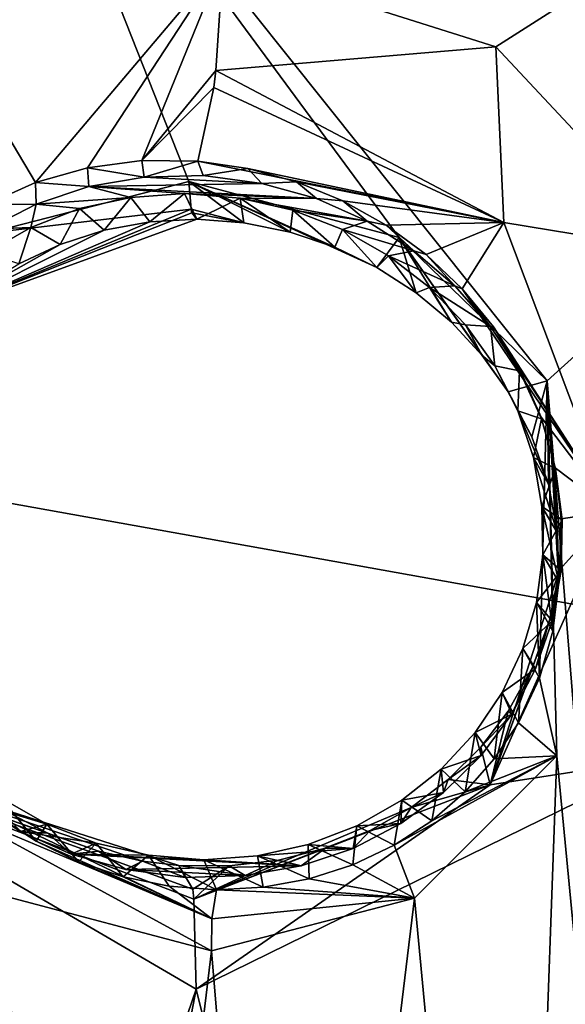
# Model space of a CAD drawing. Header units: millimetres. Extents: x -147 to 294, y -82 to 275.
# Tile 222 of 256: x 187.38 to 190.62, y 204.14 to 210. Entities that reach past the tile are written whole.
import ezdxf

# ---------------------------------------------------------------- set-up
doc = ezdxf.new("R2010")
doc.units = ezdxf.units.MM
doc.header["$LTSCALE"] = 67.506716
for name, color, linetype in [('1603', 7, 'CONTINUOUS'), ('2227', 7, 'CONTINUOUS'), ('2391', 7, 'CONTINUOUS'), ('2392', 7, 'CONTINUOUS'), ('2393', 7, 'CONTINUOUS'), ('2394', 7, 'CONTINUOUS'), ('2395', 7, 'CONTINUOUS'), ('2396', 7, 'CONTINUOUS'), ('2397', 7, 'CONTINUOUS'), ('2398', 7, 'CONTINUOUS'), ('2399', 7, 'CONTINUOUS'), ('756', 7, 'CONTINUOUS'), ('841', 7, 'CONTINUOUS')]:
    doc.layers.add(name, color=color, linetype=linetype)

msp = doc.modelspace()

# ---------------------------------------------------------------- linework, layer by layer
at = {"layer": '1603', "linetype": 'CONTINUOUS'}
for points in [[(183.318, 212.72, -13.7473), (188.6016, 212.4236, -13.0319), (185.6756, 208.8086, -14.295), (183.318, 212.72, -13.7473)], [(185.6756, 208.8086, -14.295), (188.6016, 212.4236, -13.0319), (186.9014, 209.9871, -13.8361), (185.6756, 208.8086, -14.295)], [(188.6016, 212.4236, -13.0319), (188.587, 210.348, -13.5165), (186.9014, 209.9871, -13.8361), (188.6016, 212.4236, -13.0319)], [(188.587, 210.348, -13.5165), (193.857, 212.1589, -12.4482), (190.2079, 209.8344, -13.4252), (188.587, 210.348, -13.5165)], [(190.2079, 209.8344, -13.4252), (193.857, 212.1589, -12.4482), (191.3523, 208.6099, -13.5755), (190.2079, 209.8344, -13.4252)], [(188.4264, 204.2329, -15.0292), (186.3905, 198.29, -16.8642), (185.7667, 205.7855, -15.0167), (188.4264, 204.2329, -15.0292)], [(191.2356, 205.6115, -14.3239), (189.442, 200.1054, -15.9637), (188.4264, 204.2329, -15.0292), (191.2356, 205.6115, -14.3239)], [(190.9907, 199.642, -15.8933), (189.442, 200.1054, -15.9637), (191.2356, 205.6115, -14.3239), (190.9907, 199.642, -15.8933)], [(187.5427, 199.6267, -16.3442), (186.3905, 198.29, -16.8642), (188.4264, 204.2329, -15.0292), (187.5427, 199.6267, -16.3442)], [(189.442, 200.1054, -15.9637), (187.5427, 199.6267, -16.3442), (188.4264, 204.2329, -15.0292), (189.442, 200.1054, -15.9637)]]:
    msp.add_3dface(points, dxfattribs=at)
at = {"layer": '2227', "linetype": 'CONTINUOUS'}
for points in [[(188.384, 209.0329, -11.4712), (187.2214, 211.971, -10.9452), (187.1882, 208.7259, -11.7084), (188.384, 209.0329, -11.4712)], [(194.6525, 211.5931, -10.1204), (187.2214, 211.971, -10.9452), (190.5129, 207.8482, -11.4796), (194.6525, 211.5931, -10.1204)], [(190.5129, 207.8482, -11.4796), (187.2214, 211.971, -10.9452), (189.6331, 208.7005, -11.3861), (190.5129, 207.8482, -11.4796)], [(189.6331, 208.7005, -11.3861), (187.2214, 211.971, -10.9452), (188.384, 209.0329, -11.4712), (189.6331, 208.7005, -11.3861)], [(191.3366, 197.6423, -13.9923), (194.6525, 211.5931, -10.1204), (190.5129, 207.8482, -11.4796), (191.3366, 197.6423, -13.9923)], [(190.5704, 205.6207, -12.0166), (191.3366, 197.6423, -13.9923), (190.5129, 207.8482, -11.4796), (190.5704, 205.6207, -12.0166)], [(189.724, 204.775, -12.3328), (190.3149, 198.5234, -13.8778), (190.5704, 205.6207, -12.0166), (189.724, 204.775, -12.3328)], [(190.3149, 198.5234, -13.8778), (191.3366, 197.6423, -13.9923), (190.5704, 205.6207, -12.0166), (190.3149, 198.5234, -13.8778)], [(186.9895, 197.1329, -14.6883), (187.7738, 198.2753, -14.2725), (187.2769, 204.7905, -12.6546), (186.9895, 197.1329, -14.6883)], [(187.7738, 198.2753, -14.2725), (188.5179, 204.4616, -12.568), (187.2769, 204.7905, -12.6546), (187.7738, 198.2753, -14.2725)], [(188.5179, 204.4616, -12.568), (188.9938, 198.7492, -13.9841), (189.724, 204.775, -12.3328), (188.5179, 204.4616, -12.568)], [(188.9938, 198.7492, -13.9841), (190.3149, 198.5234, -13.8778), (189.724, 204.775, -12.3328), (188.9938, 198.7492, -13.9841)], [(187.7738, 198.2753, -14.2725), (188.9938, 198.7492, -13.9841), (188.5179, 204.4616, -12.568), (187.7738, 198.2753, -14.2725)]]:
    msp.add_3dface(points, dxfattribs=at)
at = {"layer": '2391', "linetype": 'CONTINUOUS'}
for points in [[(189.6331, 208.7005, -11.3861), (188.384, 209.0329, -11.4712), (189.5012, 208.5226, -11.717), (189.6331, 208.7005, -11.3861)], [(189.5012, 208.5226, -11.717), (188.384, 209.0329, -11.4712), (189.2502, 208.6436, -11.7289), (189.5012, 208.5226, -11.717)], [(189.2502, 208.6436, -11.7289), (188.384, 209.0329, -11.4712), (188.9852, 208.7328, -11.7511), (189.2502, 208.6436, -11.7289)], [(188.9852, 208.7328, -11.7511), (188.384, 209.0329, -11.4712), (188.7106, 208.7882, -11.7834), (188.9852, 208.7328, -11.7511)], [(188.7106, 208.7882, -11.7834), (188.384, 209.0329, -11.4712), (188.3972, 208.8686, -11.5734), (188.7106, 208.7882, -11.7834)], [(188.4012, 208.8464, -11.6043), (188.7106, 208.7882, -11.7834), (188.3972, 208.8686, -11.5734), (188.4012, 208.8464, -11.6043)], [(188.4307, 208.8088, -11.8256), (188.7106, 208.7882, -11.7834), (188.4012, 208.8464, -11.6043), (188.4307, 208.8088, -11.8256)], [(189.7338, 208.3728, -11.7154), (189.6331, 208.7005, -11.3861), (189.5012, 208.5226, -11.717), (189.7338, 208.3728, -11.7154)], [(190.5129, 207.8482, -11.4796), (189.6331, 208.7005, -11.3861), (190.2815, 207.7832, -11.7704), (190.5129, 207.8482, -11.4796)], [(190.2815, 207.7832, -11.7704), (189.6331, 208.7005, -11.3861), (190.1261, 208.0003, -11.7424), (190.2815, 207.7832, -11.7704)], [(190.1261, 208.0003, -11.7424), (189.6331, 208.7005, -11.3861), (189.943, 208.1978, -11.724), (190.1261, 208.0003, -11.7424)], [(189.943, 208.1978, -11.724), (189.6331, 208.7005, -11.3861), (189.7338, 208.3728, -11.7154), (189.943, 208.1978, -11.724)], [(190.422, 207.5158, -11.8132), (190.5129, 207.8482, -11.4796), (190.2815, 207.7832, -11.7704), (190.422, 207.5158, -11.8132)], [(190.52, 207.2343, -11.8664), (190.5129, 207.8482, -11.4796), (190.422, 207.5158, -11.8132), (190.52, 207.2343, -11.8664)], [(190.5704, 205.6207, -12.0166), (190.5129, 207.8482, -11.4796), (190.4657, 206.0821, -12.158), (190.5704, 205.6207, -12.0166)], [(190.4657, 206.0821, -12.158), (190.5129, 207.8482, -11.4796), (190.5464, 206.3618, -12.0763), (190.4657, 206.0821, -12.158)], [(190.5464, 206.3618, -12.0763), (190.5129, 207.8482, -11.4796), (190.5825, 206.6513, -11.9994), (190.5464, 206.3618, -12.0763)], [(190.5825, 206.6513, -11.9994), (190.5129, 207.8482, -11.4796), (190.5737, 206.9444, -11.9289), (190.5825, 206.6513, -11.9994)], [(190.5737, 206.9444, -11.9289), (190.5129, 207.8482, -11.4796), (190.52, 207.2343, -11.8664), (190.5737, 206.9444, -11.9289)], [(190.3411, 205.8171, -12.2432), (190.5704, 205.6207, -12.0166), (190.4657, 206.0821, -12.158), (190.3411, 205.8171, -12.2432)], [(190.1977, 205.6017, -12.3192), (190.5704, 205.6207, -12.0166), (190.3411, 205.8171, -12.2432), (190.1977, 205.6017, -12.3192)], [(189.724, 204.775, -12.3328), (190.5704, 205.6207, -12.0166), (189.6029, 205.0888, -12.5419), (189.724, 204.775, -12.3328)], [(189.6029, 205.0888, -12.5419), (190.5704, 205.6207, -12.0166), (189.8267, 205.2345, -12.4696), (189.6029, 205.0888, -12.5419)], [(189.8267, 205.2345, -12.4696), (190.5704, 205.6207, -12.0166), (190.0255, 205.4065, -12.395), (189.8267, 205.2345, -12.4696)], [(190.0255, 205.4065, -12.395), (190.5704, 205.6207, -12.0166), (190.1977, 205.6017, -12.3192), (190.0255, 205.4065, -12.395)], [(189.3581, 204.9726, -12.6106), (189.724, 204.775, -12.3328), (189.6029, 205.0888, -12.5419), (189.3581, 204.9726, -12.6106)], [(189.0977, 204.8888, -12.674), (189.724, 204.775, -12.3328), (189.3581, 204.9726, -12.6106), (189.0977, 204.8888, -12.674)], [(188.8259, 204.8389, -12.7312), (189.724, 204.775, -12.3328), (189.0977, 204.8888, -12.674), (188.8259, 204.8389, -12.7312)], [(188.5204, 204.6521, -12.5832), (189.724, 204.775, -12.3328), (188.5471, 204.8241, -12.7813), (188.5204, 204.6521, -12.5832)], [(188.5471, 204.8241, -12.7813), (189.724, 204.775, -12.3328), (188.8259, 204.8389, -12.7312), (188.5471, 204.8241, -12.7813)], [(188.5179, 204.4616, -12.568), (189.724, 204.775, -12.3328), (188.5204, 204.6521, -12.5832), (188.5179, 204.4616, -12.568)]]:
    msp.add_3dface(points, dxfattribs=at)
at = {"layer": '2392', "linetype": 'CONTINUOUS'}
for points in [[(188.384, 209.0329, -11.4712), (187.1882, 208.7259, -11.7084), (188.3972, 208.8686, -11.5734), (188.384, 209.0329, -11.4712)], [(188.3972, 208.8686, -11.5734), (187.1882, 208.7259, -11.7084), (186.891, 208.2487, -11.9645), (188.3972, 208.8686, -11.5734)], [(188.4012, 208.8464, -11.6043), (188.3972, 208.8686, -11.5734), (186.891, 208.2487, -11.9645), (188.4012, 208.8464, -11.6043)], [(188.4307, 208.8088, -11.8256), (188.4012, 208.8464, -11.6043), (186.891, 208.2487, -11.9645), (188.4307, 208.8088, -11.8256)], [(188.4307, 208.8088, -11.8256), (186.891, 208.2487, -11.9645), (188.1516, 208.7939, -11.8766), (188.4307, 208.8088, -11.8256)], [(188.1516, 208.7939, -11.8766), (186.891, 208.2487, -11.9645), (187.8796, 208.7439, -11.935), (188.1516, 208.7939, -11.8766)], [(187.8796, 208.7439, -11.935), (186.891, 208.2487, -11.9645), (187.619, 208.6599, -12), (187.8796, 208.7439, -11.935)], [(187.619, 208.6599, -12), (186.891, 208.2487, -11.9645), (187.3741, 208.5434, -12.0704), (187.619, 208.6599, -12)], [(187.2769, 204.7905, -12.6546), (188.5179, 204.4616, -12.568), (186.9762, 205.3009, -12.6697), (187.2769, 204.7905, -12.6546)], [(188.5179, 204.4616, -12.568), (188.5204, 204.6521, -12.5832), (186.9762, 205.3009, -12.6697), (188.5179, 204.4616, -12.568)], [(186.9762, 205.3009, -12.6697), (188.5204, 204.6521, -12.5832), (187.2437, 205.2626, -12.8942), (186.9762, 205.3009, -12.6697)], [(187.2437, 205.2626, -12.8942), (188.5204, 204.6521, -12.5832), (187.4764, 205.1122, -12.8913), (187.2437, 205.2626, -12.8942)], [(187.4764, 205.1122, -12.8913), (188.5204, 204.6521, -12.5832), (187.7274, 204.9906, -12.8784), (187.4764, 205.1122, -12.8913)], [(187.7274, 204.9906, -12.8784), (188.5204, 204.6521, -12.5832), (187.9925, 204.9008, -12.8557), (187.7274, 204.9906, -12.8784)], [(187.9925, 204.9008, -12.8557), (188.5204, 204.6521, -12.5832), (188.2672, 204.845, -12.8232), (187.9925, 204.9008, -12.8557)], [(188.5204, 204.6521, -12.5832), (188.5471, 204.8241, -12.7813), (188.2672, 204.845, -12.8232), (188.5204, 204.6521, -12.5832)]]:
    msp.add_3dface(points, dxfattribs=at)
at = {"layer": '2393', "linetype": 'CONTINUOUS'}
for points in [[(188.0379, 208.9394, -12.5771), (187.8796, 208.7439, -11.935), (187.7349, 208.8729, -12.6346), (188.0379, 208.9394, -12.5771)], [(188.1516, 208.7939, -11.8766), (187.8796, 208.7439, -11.935), (188.0379, 208.9394, -12.5771), (188.1516, 208.7939, -11.8766)], [(188.3574, 208.9628, -12.5281), (188.1516, 208.7939, -11.8766), (188.0379, 208.9394, -12.5771), (188.3574, 208.9628, -12.5281)], [(188.4307, 208.8088, -11.8256), (188.1516, 208.7939, -11.8766), (188.3574, 208.9628, -12.5281), (188.4307, 208.8088, -11.8256)], [(187.7349, 208.8729, -12.6346), (187.619, 208.6599, -12), (187.4452, 208.7608, -12.7016), (187.7349, 208.8729, -12.6346)], [(187.8796, 208.7439, -11.935), (187.619, 208.6599, -12), (187.7349, 208.8729, -12.6346), (187.8796, 208.7439, -11.935)], [(187.4452, 208.7608, -12.7016), (187.3741, 208.5434, -12.0704), (187.1765, 208.6078, -12.7758), (187.4452, 208.7608, -12.7016)], [(187.619, 208.6599, -12), (187.3741, 208.5434, -12.0704), (187.4452, 208.7608, -12.7016), (187.619, 208.6599, -12)], [(187.2437, 205.2626, -12.8942), (187.4764, 205.1122, -12.8913), (187.2658, 205.3696, -13.5519), (187.2437, 205.2626, -12.8942)], [(187.2658, 205.3696, -13.5519), (187.4764, 205.1122, -12.8913), (187.5391, 205.2148, -13.5524), (187.2658, 205.3696, -13.5519)], [(187.4764, 205.1122, -12.8913), (187.7274, 204.9906, -12.8784), (187.5391, 205.2148, -13.5524), (187.4764, 205.1122, -12.8913)], [(187.5391, 205.2148, -13.5524), (187.7274, 204.9906, -12.8784), (187.8337, 205.1003, -13.5403), (187.5391, 205.2148, -13.5524)], [(187.7274, 204.9906, -12.8784), (187.9925, 204.9008, -12.8557), (187.8337, 205.1003, -13.5403), (187.7274, 204.9906, -12.8784)], [(187.8337, 205.1003, -13.5403), (187.9925, 204.9008, -12.8557), (188.1442, 205.0304, -13.5154), (187.8337, 205.1003, -13.5403)], [(187.9925, 204.9008, -12.8557), (188.2672, 204.845, -12.8232), (188.1442, 205.0304, -13.5154), (187.9925, 204.9008, -12.8557)], [(188.2672, 204.845, -12.8232), (188.5471, 204.8241, -12.7813), (188.1442, 205.0304, -13.5154), (188.2672, 204.845, -12.8232)], [(188.1442, 205.0304, -13.5154), (188.5471, 204.8241, -12.7813), (188.473, 205.0027, -13.4781), (188.1442, 205.0304, -13.5154)]]:
    msp.add_3dface(points, dxfattribs=at)
at = {"layer": '2394', "linetype": 'CONTINUOUS'}
for points in [[(188.4307, 208.8088, -11.8256), (188.3574, 208.9628, -12.5281), (188.6892, 208.9348, -12.4902), (188.4307, 208.8088, -11.8256)], [(188.7106, 208.7882, -11.7834), (188.4307, 208.8088, -11.8256), (188.6892, 208.9348, -12.4902), (188.7106, 208.7882, -11.7834)], [(188.9852, 208.7328, -11.7511), (188.7106, 208.7882, -11.7834), (188.6892, 208.9348, -12.4902), (188.9852, 208.7328, -11.7511)], [(189.0016, 208.8638, -12.4657), (188.9852, 208.7328, -11.7511), (188.6892, 208.9348, -12.4902), (189.0016, 208.8638, -12.4657)], [(189.2502, 208.6436, -11.7289), (188.9852, 208.7328, -11.7511), (189.0016, 208.8638, -12.4657), (189.2502, 208.6436, -11.7289)], [(189.2968, 208.7482, -12.4545), (189.2502, 208.6436, -11.7289), (189.0016, 208.8638, -12.4657), (189.2968, 208.7482, -12.4545)], [(189.5012, 208.5226, -11.717), (189.2502, 208.6436, -11.7289), (189.2968, 208.7482, -12.4545), (189.5012, 208.5226, -11.717)], [(189.5699, 208.5927, -12.4562), (189.5012, 208.5226, -11.717), (189.2968, 208.7482, -12.4545), (189.5699, 208.5927, -12.4562)], [(189.7338, 208.3728, -11.7154), (189.5012, 208.5226, -11.717), (189.5699, 208.5927, -12.4562), (189.7338, 208.3728, -11.7154)], [(189.8134, 208.4035, -12.4703), (189.7338, 208.3728, -11.7154), (189.5699, 208.5927, -12.4562), (189.8134, 208.4035, -12.4703)], [(189.943, 208.1978, -11.724), (189.7338, 208.3728, -11.7154), (189.8134, 208.4035, -12.4703), (189.943, 208.1978, -11.724)], [(190.0267, 208.1822, -12.4963), (189.943, 208.1978, -11.724), (189.8134, 208.4035, -12.4703), (190.0267, 208.1822, -12.4963)], [(190.1261, 208.0003, -11.7424), (189.943, 208.1978, -11.724), (190.0267, 208.1822, -12.4963), (190.1261, 208.0003, -11.7424)], [(190.2012, 207.9378, -12.5332), (190.1261, 208.0003, -11.7424), (190.0267, 208.1822, -12.4963), (190.2012, 207.9378, -12.5332)], [(190.2815, 207.7832, -11.7704), (190.1261, 208.0003, -11.7424), (190.2012, 207.9378, -12.5332), (190.2815, 207.7832, -11.7704)], [(190.422, 207.5158, -11.8132), (190.2815, 207.7832, -11.7704), (190.2012, 207.9378, -12.5332), (190.422, 207.5158, -11.8132)], [(190.3378, 207.6705, -12.5806), (190.422, 207.5158, -11.8132), (190.2012, 207.9378, -12.5332), (190.3378, 207.6705, -12.5806)], [(190.52, 207.2343, -11.8664), (190.422, 207.5158, -11.8132), (190.3378, 207.6705, -12.5806), (190.52, 207.2343, -11.8664)], [(190.4308, 207.3923, -12.6365), (190.52, 207.2343, -11.8664), (190.3378, 207.6705, -12.5806), (190.4308, 207.3923, -12.6365)], [(190.5737, 206.9444, -11.9289), (190.52, 207.2343, -11.8664), (190.4308, 207.3923, -12.6365), (190.5737, 206.9444, -11.9289)], [(190.4811, 207.1022, -12.7008), (190.5737, 206.9444, -11.9289), (190.4308, 207.3923, -12.6365), (190.4811, 207.1022, -12.7008)], [(190.5825, 206.6513, -11.9994), (190.5737, 206.9444, -11.9289), (190.4811, 207.1022, -12.7008), (190.5825, 206.6513, -11.9994)], [(190.4871, 206.8153, -12.7702), (190.5825, 206.6513, -11.9994), (190.4811, 207.1022, -12.7008), (190.4871, 206.8153, -12.7702)], [(190.4488, 206.5304, -12.8448), (190.5464, 206.3618, -12.0763), (190.4871, 206.8153, -12.7702), (190.4488, 206.5304, -12.8448)], [(190.5464, 206.3618, -12.0763), (190.5825, 206.6513, -11.9994), (190.4871, 206.8153, -12.7702), (190.5464, 206.3618, -12.0763)], [(190.3685, 206.258, -12.9217), (190.4657, 206.0821, -12.158), (190.4488, 206.5304, -12.8448), (190.3685, 206.258, -12.9217)], [(190.4657, 206.0821, -12.158), (190.5464, 206.3618, -12.0763), (190.4488, 206.5304, -12.8448), (190.4657, 206.0821, -12.158)], [(190.2454, 205.9974, -13.0014), (190.3411, 205.8171, -12.2432), (190.3685, 206.258, -12.9217), (190.2454, 205.9974, -13.0014)], [(190.3411, 205.8171, -12.2432), (190.4657, 206.0821, -12.158), (190.3685, 206.258, -12.9217), (190.3411, 205.8171, -12.2432)], [(190.0838, 205.7586, -13.0808), (190.1977, 205.6017, -12.3192), (190.2454, 205.9974, -13.0014), (190.0838, 205.7586, -13.0808)], [(190.1977, 205.6017, -12.3192), (190.3411, 205.8171, -12.2432), (190.2454, 205.9974, -13.0014), (190.1977, 205.6017, -12.3192)], [(189.8828, 205.5413, -13.1601), (190.0255, 205.4065, -12.395), (190.0838, 205.7586, -13.0808), (189.8828, 205.5413, -13.1601)], [(190.0255, 205.4065, -12.395), (190.1977, 205.6017, -12.3192), (190.0838, 205.7586, -13.0808), (190.0255, 205.4065, -12.395)], [(189.6491, 205.3557, -13.2361), (189.8267, 205.2345, -12.4696), (189.8828, 205.5413, -13.1601), (189.6491, 205.3557, -13.2361)], [(189.8267, 205.2345, -12.4696), (190.0255, 205.4065, -12.395), (189.8828, 205.5413, -13.1601), (189.8267, 205.2345, -12.4696)], [(189.3813, 205.2039, -13.3084), (189.6029, 205.0888, -12.5419), (189.6491, 205.3557, -13.2361), (189.3813, 205.2039, -13.3084)], [(189.6029, 205.0888, -12.5419), (189.8267, 205.2345, -12.4696), (189.6491, 205.3557, -13.2361), (189.6029, 205.0888, -12.5419)], [(189.0927, 205.0922, -13.3738), (189.3581, 204.9726, -12.6106), (189.3813, 205.2039, -13.3084), (189.0927, 205.0922, -13.3738)], [(189.3581, 204.9726, -12.6106), (189.6029, 205.0888, -12.5419), (189.3813, 205.2039, -13.3084), (189.3581, 204.9726, -12.6106)], [(188.7912, 205.0257, -13.43), (189.0977, 204.8888, -12.674), (189.0927, 205.0922, -13.3738), (188.7912, 205.0257, -13.43)], [(189.0977, 204.8888, -12.674), (189.3581, 204.9726, -12.6106), (189.0927, 205.0922, -13.3738), (189.0977, 204.8888, -12.674)], [(188.473, 205.0027, -13.4781), (188.8259, 204.8389, -12.7312), (188.7912, 205.0257, -13.43), (188.473, 205.0027, -13.4781)], [(188.5471, 204.8241, -12.7813), (188.8259, 204.8389, -12.7312), (188.473, 205.0027, -13.4781), (188.5471, 204.8241, -12.7813)], [(188.8259, 204.8389, -12.7312), (189.0977, 204.8888, -12.674), (188.7912, 205.0257, -13.43), (188.8259, 204.8389, -12.7312)]]:
    msp.add_3dface(points, dxfattribs=at)
at = {"layer": '2395', "linetype": 'CONTINUOUS'}
for points in [[(187.7884, 209.003, -12.5962), (188.1187, 209.0592, -12.5376), (188.8171, 209.0222, -12.4523), (187.7884, 209.003, -12.5962)], [(188.1187, 209.0592, -12.5376), (188.4695, 209.0695, -12.4876), (188.8171, 209.0222, -12.4523), (188.1187, 209.0592, -12.5376)], [(187.7884, 209.003, -12.5962), (188.0379, 208.9394, -12.5771), (187.4765, 208.8986, -12.6644), (187.7884, 209.003, -12.5962)], [(189.1411, 208.932, -12.431), (187.7884, 209.003, -12.5962), (188.8171, 209.0222, -12.4523), (189.1411, 208.932, -12.431)], [(188.3574, 208.9628, -12.5281), (188.0379, 208.9394, -12.5771), (187.7884, 209.003, -12.5962), (188.3574, 208.9628, -12.5281)], [(188.3574, 208.9628, -12.5281), (187.7884, 209.003, -12.5962), (189.1411, 208.932, -12.431), (188.3574, 208.9628, -12.5281)], [(188.0379, 208.9394, -12.5771), (187.7349, 208.8729, -12.6346), (187.4765, 208.8986, -12.6644), (188.0379, 208.9394, -12.5771)], [(188.6892, 208.9348, -12.4902), (188.3574, 208.9628, -12.5281), (189.1411, 208.932, -12.431), (188.6892, 208.9348, -12.4902)], [(189.0016, 208.8638, -12.4657), (188.6892, 208.9348, -12.4902), (189.4434, 208.7971, -12.4237), (189.0016, 208.8638, -12.4657)], [(189.4434, 208.7971, -12.4237), (188.6892, 208.9348, -12.4902), (189.1411, 208.932, -12.431), (189.4434, 208.7971, -12.4237)], [(187.4765, 208.8986, -12.6644), (187.4452, 208.7608, -12.7016), (187.1882, 208.7501, -12.7402), (187.4765, 208.8986, -12.6644)], [(187.7349, 208.8729, -12.6346), (187.4452, 208.7608, -12.7016), (187.4765, 208.8986, -12.6644), (187.7349, 208.8729, -12.6346)], [(189.2968, 208.7482, -12.4545), (189.0016, 208.8638, -12.4657), (189.4434, 208.7971, -12.4237), (189.2968, 208.7482, -12.4545)], [(187.4452, 208.7608, -12.7016), (187.1765, 208.6078, -12.7758), (187.1882, 208.7501, -12.7402), (187.4452, 208.7608, -12.7016)], [(189.7199, 208.6221, -12.4298), (189.2968, 208.7482, -12.4545), (189.4434, 208.7971, -12.4237), (189.7199, 208.6221, -12.4298)], [(189.5699, 208.5927, -12.4562), (189.2968, 208.7482, -12.4545), (189.7199, 208.6221, -12.4298), (189.5699, 208.5927, -12.4562)], [(189.9646, 208.4132, -12.4486), (189.5699, 208.5927, -12.4562), (189.7199, 208.6221, -12.4298), (189.9646, 208.4132, -12.4486)], [(189.8134, 208.4035, -12.4703), (189.5699, 208.5927, -12.4562), (189.9646, 208.4132, -12.4486), (189.8134, 208.4035, -12.4703)], [(190.1765, 208.1723, -12.4797), (189.8134, 208.4035, -12.4703), (189.9646, 208.4132, -12.4486), (190.1765, 208.1723, -12.4797)], [(190.0267, 208.1822, -12.4963), (189.8134, 208.4035, -12.4703), (190.1765, 208.1723, -12.4797), (190.0267, 208.1822, -12.4963)], [(190.2012, 207.9378, -12.5332), (190.0267, 208.1822, -12.4963), (190.1765, 208.1723, -12.4797), (190.2012, 207.9378, -12.5332)], [(190.3474, 207.909, -12.5217), (190.2012, 207.9378, -12.5332), (190.1765, 208.1723, -12.4797), (190.3474, 207.909, -12.5217)], [(190.3378, 207.6705, -12.5806), (190.2012, 207.9378, -12.5332), (190.3474, 207.909, -12.5217), (190.3378, 207.6705, -12.5806)], [(190.4781, 207.6235, -12.5745), (190.3378, 207.6705, -12.5806), (190.3474, 207.909, -12.5217), (190.4781, 207.6235, -12.5745)], [(190.4308, 207.3923, -12.6365), (190.3378, 207.6705, -12.5806), (190.4781, 207.6235, -12.5745), (190.4308, 207.3923, -12.6365)], [(190.5627, 207.3284, -12.6356), (190.4308, 207.3923, -12.6365), (190.4781, 207.6235, -12.5745), (190.5627, 207.3284, -12.6356)], [(190.4811, 207.1022, -12.7008), (190.4308, 207.3923, -12.6365), (190.5627, 207.3284, -12.6356), (190.4811, 207.1022, -12.7008)], [(190.6021, 207.0228, -12.7052), (190.4811, 207.1022, -12.7008), (190.5627, 207.3284, -12.6356), (190.6021, 207.0228, -12.7052)], [(190.4871, 206.8153, -12.7702), (190.4811, 207.1022, -12.7008), (190.6021, 207.0228, -12.7052), (190.4871, 206.8153, -12.7702)], [(190.5949, 206.721, -12.7799), (190.4871, 206.8153, -12.7702), (190.6021, 207.0228, -12.7052), (190.5949, 206.721, -12.7799)], [(190.4488, 206.5304, -12.8448), (190.4871, 206.8153, -12.7702), (190.5949, 206.721, -12.7799), (190.4488, 206.5304, -12.8448)], [(190.5413, 206.4217, -12.8599), (190.4488, 206.5304, -12.8448), (190.5949, 206.721, -12.7799), (190.5413, 206.4217, -12.8599)], [(190.3685, 206.258, -12.9217), (190.4488, 206.5304, -12.8448), (190.5413, 206.4217, -12.8599), (190.3685, 206.258, -12.9217)], [(190.4437, 206.1374, -12.9421), (190.3685, 206.258, -12.9217), (190.5413, 206.4217, -12.8599), (190.4437, 206.1374, -12.9421)], [(190.2454, 205.9974, -13.0014), (190.3685, 206.258, -12.9217), (190.4437, 206.1374, -12.9421), (190.2454, 205.9974, -13.0014)], [(190.3014, 205.8671, -13.0266), (190.2454, 205.9974, -13.0014), (190.4437, 206.1374, -12.9421), (190.3014, 205.8671, -13.0266)], [(190.0838, 205.7586, -13.0808), (190.2454, 205.9974, -13.0014), (190.3014, 205.8671, -13.0266), (190.0838, 205.7586, -13.0808)], [(190.1196, 205.622, -13.1101), (190.0838, 205.7586, -13.0808), (190.3014, 205.8671, -13.0266), (190.1196, 205.622, -13.1101)], [(189.8828, 205.5413, -13.1601), (190.0838, 205.7586, -13.0808), (190.1196, 205.622, -13.1101), (189.8828, 205.5413, -13.1601)], [(189.8971, 205.4023, -13.1928), (189.8828, 205.5413, -13.1601), (190.1196, 205.622, -13.1101), (189.8971, 205.4023, -13.1928)], [(189.6491, 205.3557, -13.2361), (189.8828, 205.5413, -13.1601), (189.8971, 205.4023, -13.1928), (189.6491, 205.3557, -13.2361)], [(187.2658, 205.3696, -13.5519), (187.5391, 205.2148, -13.5524), (187.1104, 205.3442, -13.58), (187.2658, 205.3696, -13.5519)], [(189.3813, 205.2039, -13.3084), (189.6491, 205.3557, -13.2361), (189.6433, 205.2176, -13.2712), (189.3813, 205.2039, -13.3084)], [(189.6433, 205.2176, -13.2712), (189.6491, 205.3557, -13.2361), (189.8971, 205.4023, -13.1928), (189.6433, 205.2176, -13.2712)], [(187.1104, 205.3442, -13.58), (187.5391, 205.2148, -13.5524), (187.3832, 205.1703, -13.5851), (187.1104, 205.3442, -13.58)], [(187.5391, 205.2148, -13.5524), (187.8337, 205.1003, -13.5403), (187.3832, 205.1703, -13.5851), (187.5391, 205.2148, -13.5524)], [(189.0927, 205.0922, -13.3738), (189.3813, 205.2039, -13.3084), (189.3601, 205.0702, -13.3444), (189.0927, 205.0922, -13.3738)], [(189.3601, 205.0702, -13.3444), (189.3813, 205.2039, -13.3084), (189.6433, 205.2176, -13.2712), (189.3601, 205.0702, -13.3444)], [(187.3832, 205.1703, -13.5851), (187.8337, 205.1003, -13.5403), (187.6835, 205.036, -13.5769), (187.3832, 205.1703, -13.5851)], [(187.8337, 205.1003, -13.5403), (188.1442, 205.0304, -13.5154), (187.6835, 205.036, -13.5769), (187.8337, 205.1003, -13.5403)], [(188.7912, 205.0257, -13.43), (189.0927, 205.0922, -13.3738), (189.3601, 205.0702, -13.3444), (188.7912, 205.0257, -13.43)], [(189.0508, 204.9656, -13.4108), (188.7912, 205.0257, -13.43), (189.3601, 205.0702, -13.3444), (189.0508, 204.9656, -13.4108)], [(188.1442, 205.0304, -13.5154), (188.473, 205.0027, -13.4781), (187.6835, 205.036, -13.5769), (188.1442, 205.0304, -13.5154)], [(187.6835, 205.036, -13.5769), (188.473, 205.0027, -13.4781), (189.0508, 204.9656, -13.4108), (187.6835, 205.036, -13.5769)], [(188.0091, 204.9454, -13.555), (187.6835, 205.036, -13.5769), (189.0508, 204.9656, -13.4108), (188.0091, 204.9454, -13.555)], [(188.473, 205.0027, -13.4781), (188.7912, 205.0257, -13.43), (189.0508, 204.9656, -13.4108), (188.473, 205.0027, -13.4781)], [(188.7182, 204.908, -13.4691), (188.0091, 204.9454, -13.555), (189.0508, 204.9656, -13.4108), (188.7182, 204.908, -13.4691)], [(188.3608, 204.8963, -13.5197), (188.0091, 204.9454, -13.555), (188.7182, 204.908, -13.4691), (188.3608, 204.8963, -13.5197)]]:
    msp.add_3dface(points, dxfattribs=at)
at = {"layer": '2396', "linetype": 'CONTINUOUS'}
for points in [[(188.105, 209.1576, -12.8866), (188.1187, 209.0592, -12.5376), (187.7813, 209.1147, -12.9762), (188.105, 209.1576, -12.8866)], [(188.436, 209.1541, -12.806), (188.1187, 209.0592, -12.5376), (188.105, 209.1576, -12.8866), (188.436, 209.1541, -12.806)], [(188.4695, 209.0695, -12.4876), (188.1187, 209.0592, -12.5376), (188.436, 209.1541, -12.806), (188.4695, 209.0695, -12.4876)], [(187.7813, 209.1147, -12.9762), (187.7884, 209.003, -12.5962), (187.4716, 209.0271, -13.074), (187.7813, 209.1147, -12.9762)], [(188.1187, 209.0592, -12.5376), (187.7884, 209.003, -12.5962), (187.7813, 209.1147, -12.9762), (188.1187, 209.0592, -12.5376)], [(187.4716, 209.0271, -13.074), (187.4765, 208.8986, -12.6644), (187.1819, 208.897, -13.178), (187.4716, 209.0271, -13.074)], [(187.7884, 209.003, -12.5962), (187.4765, 208.8986, -12.6644), (187.4716, 209.0271, -13.074), (187.7884, 209.003, -12.5962)], [(187.4765, 208.8986, -12.6644), (187.1882, 208.7501, -12.7402), (187.1819, 208.897, -13.178), (187.4765, 208.8986, -12.6644)], [(187.1104, 205.3442, -13.58), (187.3832, 205.1703, -13.5851), (187.2491, 205.3143, -14.0421), (187.1104, 205.3442, -13.58)], [(187.2491, 205.3143, -14.0421), (187.3832, 205.1703, -13.5851), (187.5458, 205.1609, -14.0071), (187.2491, 205.3143, -14.0421)], [(187.3832, 205.1703, -13.5851), (187.6835, 205.036, -13.5769), (187.5458, 205.1609, -14.0071), (187.3832, 205.1703, -13.5851)], [(187.5458, 205.1609, -14.0071), (187.6835, 205.036, -13.5769), (187.8469, 205.0536, -13.9598), (187.5458, 205.1609, -14.0071)], [(187.6835, 205.036, -13.5769), (188.0091, 204.9454, -13.555), (187.8469, 205.0536, -13.9598), (187.6835, 205.036, -13.5769)], [(187.8469, 205.0536, -13.9598), (188.0091, 204.9454, -13.555), (188.1085, 204.9949, -13.9109), (187.8469, 205.0536, -13.9598)], [(188.0091, 204.9454, -13.555), (188.3608, 204.8963, -13.5197), (188.1085, 204.9949, -13.9109), (188.0091, 204.9454, -13.555)], [(188.1085, 204.9949, -13.9109), (188.3608, 204.8963, -13.5197), (188.3245, 204.9689, -13.8651), (188.1085, 204.9949, -13.9109)]]:
    msp.add_3dface(points, dxfattribs=at)
at = {"layer": '2397', "linetype": 'CONTINUOUS'}
for points in [[(186.9014, 209.9871, -13.8361), (188.587, 210.348, -13.5165), (187.4716, 209.0271, -13.074), (186.9014, 209.9871, -13.8361)], [(188.587, 210.348, -13.5165), (187.7813, 209.1147, -12.9762), (187.4716, 209.0271, -13.074), (188.587, 210.348, -13.5165)], [(188.587, 210.348, -13.5165), (188.105, 209.1576, -12.8866), (187.7813, 209.1147, -12.9762), (188.587, 210.348, -13.5165)], [(188.105, 209.1576, -12.8866), (188.587, 210.348, -13.5165), (188.5439, 209.693, -13.451), (188.105, 209.1576, -12.8866)], [(186.9014, 209.9871, -13.8361), (187.4716, 209.0271, -13.074), (187.1819, 208.897, -13.178), (186.9014, 209.9871, -13.8361)], [(188.5317, 209.5915, -13.3964), (188.105, 209.1576, -12.8866), (188.5439, 209.693, -13.451), (188.5317, 209.5915, -13.3964)], [(188.436, 209.1541, -12.806), (188.105, 209.1576, -12.8866), (188.5317, 209.5915, -13.3964), (188.436, 209.1541, -12.806)], [(188.4264, 204.2329, -15.0292), (185.7667, 205.7855, -15.0167), (188.4133, 204.7671, -14.6863), (188.4264, 204.2329, -15.0292)], [(185.7667, 205.7855, -15.0167), (187.2491, 205.3143, -14.0421), (187.5458, 205.1609, -14.0071), (185.7667, 205.7855, -15.0167)], [(185.7667, 205.7855, -15.0167), (187.5458, 205.1609, -14.0071), (187.8469, 205.0536, -13.9598), (185.7667, 205.7855, -15.0167)], [(185.7667, 205.7855, -15.0167), (187.8469, 205.0536, -13.9598), (188.1085, 204.9949, -13.9109), (185.7667, 205.7855, -15.0167)], [(185.7667, 205.7855, -15.0167), (188.1085, 204.9949, -13.9109), (188.3245, 204.9689, -13.8651), (185.7667, 205.7855, -15.0167)], [(185.7667, 205.7855, -15.0167), (188.3245, 204.9689, -13.8651), (188.4065, 204.827, -14.6039), (185.7667, 205.7855, -15.0167)], [(188.4133, 204.7671, -14.6863), (185.7667, 205.7855, -15.0167), (188.4065, 204.827, -14.6039), (188.4133, 204.7671, -14.6863)]]:
    msp.add_3dface(points, dxfattribs=at)
at = {"layer": '2398', "linetype": 'CONTINUOUS'}
for points in [[(188.587, 210.348, -13.5165), (190.2079, 209.8344, -13.4252), (188.5439, 209.693, -13.451), (188.587, 210.348, -13.5165)], [(188.5439, 209.693, -13.451), (190.2079, 209.8344, -13.4252), (190.2551, 208.789, -13.336), (188.5439, 209.693, -13.451)], [(190.2079, 209.8344, -13.4252), (191.3523, 208.6099, -13.5755), (190.2551, 208.789, -13.336), (190.2079, 209.8344, -13.4252)], [(188.5317, 209.5915, -13.3964), (188.5439, 209.693, -13.451), (190.2551, 208.789, -13.336), (188.5317, 209.5915, -13.3964)], [(188.436, 209.1541, -12.806), (188.5317, 209.5915, -13.3964), (190.2551, 208.789, -13.336), (188.436, 209.1541, -12.806)], [(188.436, 209.1541, -12.806), (190.2551, 208.789, -13.336), (188.7334, 209.1112, -12.7443), (188.436, 209.1541, -12.806)], [(188.7334, 209.1112, -12.7443), (190.2551, 208.789, -13.336), (189.023, 209.0321, -12.6939), (188.7334, 209.1112, -12.7443)], [(189.023, 209.0321, -12.6939), (190.2551, 208.789, -13.336), (189.2985, 208.9189, -12.6556), (189.023, 209.0321, -12.6939)], [(189.2985, 208.9189, -12.6556), (190.2551, 208.789, -13.336), (189.5556, 208.7745, -12.6296), (189.2985, 208.9189, -12.6556)], [(189.5556, 208.7745, -12.6296), (190.2551, 208.789, -13.336), (189.793, 208.6, -12.6161), (189.5556, 208.7745, -12.6296)], [(189.793, 208.6, -12.6161), (190.2551, 208.789, -13.336), (190.0081, 208.3964, -12.6156), (189.793, 208.6, -12.6161)], [(190.2551, 208.789, -13.336), (190.9, 207.0737, -13.6253), (190.0081, 208.3964, -12.6156), (190.2551, 208.789, -13.336)], [(190.2551, 208.789, -13.336), (191.3523, 208.6099, -13.5755), (190.9, 207.0737, -13.6253), (190.2551, 208.789, -13.336)], [(190.0081, 208.3964, -12.6156), (190.9, 207.0737, -13.6253), (190.1939, 208.1692, -12.6282), (190.0081, 208.3964, -12.6156)], [(190.1939, 208.1692, -12.6282), (190.9, 207.0737, -13.6253), (190.3457, 207.926, -12.653), (190.1939, 208.1692, -12.6282)], [(190.3457, 207.926, -12.653), (190.9, 207.0737, -13.6253), (190.4759, 207.6335, -12.6951), (190.3457, 207.926, -12.653)], [(190.4759, 207.6335, -12.6951), (190.9, 207.0737, -13.6253), (190.559, 207.3322, -12.75), (190.4759, 207.6335, -12.6951)], [(190.559, 207.3322, -12.75), (190.9, 207.0737, -13.6253), (190.595, 207.0285, -12.8164), (190.559, 207.3322, -12.75)], [(190.9, 207.0737, -13.6253), (191.2356, 205.6115, -14.3239), (190.1741, 205.448, -14.1763), (190.9, 207.0737, -13.6253)], [(190.9, 207.0737, -13.6253), (190.1741, 205.448, -14.1763), (190.5845, 206.7261, -12.8938), (190.9, 207.0737, -13.6253)], [(190.595, 207.0285, -12.8164), (190.9, 207.0737, -13.6253), (190.5845, 206.7261, -12.8938), (190.595, 207.0285, -12.8164)], [(190.5845, 206.7261, -12.8938), (190.1741, 205.448, -14.1763), (190.5282, 206.4324, -12.9801), (190.5845, 206.7261, -12.8938)], [(190.5282, 206.4324, -12.9801), (190.1741, 205.448, -14.1763), (190.4266, 206.1498, -13.074), (190.5282, 206.4324, -12.9801)], [(190.4266, 206.1498, -13.074), (190.1741, 205.448, -14.1763), (190.2809, 205.8847, -13.1737), (190.4266, 206.1498, -13.074)], [(190.2809, 205.8847, -13.1737), (190.1741, 205.448, -14.1763), (190.1185, 205.6711, -13.2646), (190.2809, 205.8847, -13.1737)], [(190.1185, 205.6711, -13.2646), (190.1741, 205.448, -14.1763), (189.925, 205.4786, -13.3576), (190.1185, 205.6711, -13.2646)], [(191.2356, 205.6115, -14.3239), (188.4264, 204.2329, -15.0292), (190.1741, 205.448, -14.1763), (191.2356, 205.6115, -14.3239)], [(189.925, 205.4786, -13.3576), (190.1741, 205.448, -14.1763), (189.7039, 205.3121, -13.4508), (189.925, 205.4786, -13.3576)], [(188.4264, 204.2329, -15.0292), (188.4133, 204.7671, -14.6863), (190.1741, 205.448, -14.1763), (188.4264, 204.2329, -15.0292)], [(190.1741, 205.448, -14.1763), (188.4133, 204.7671, -14.6863), (189.7039, 205.3121, -13.4508), (190.1741, 205.448, -14.1763)], [(189.7039, 205.3121, -13.4508), (188.4133, 204.7671, -14.6863), (189.4598, 205.1753, -13.5423), (189.7039, 205.3121, -13.4508)], [(189.4598, 205.1753, -13.5423), (188.4133, 204.7671, -14.6863), (189.196, 205.0707, -13.6309), (189.4598, 205.1753, -13.5423)], [(189.196, 205.0707, -13.6309), (188.4133, 204.7671, -14.6863), (188.9155, 205.0002, -13.7152), (189.196, 205.0707, -13.6309)], [(188.9155, 205.0002, -13.7152), (188.4133, 204.7671, -14.6863), (188.6229, 204.9658, -13.7938), (188.9155, 205.0002, -13.7152)], [(188.4065, 204.827, -14.6039), (188.3245, 204.9689, -13.8651), (188.6229, 204.9658, -13.7938), (188.4065, 204.827, -14.6039)], [(188.4133, 204.7671, -14.6863), (188.4065, 204.827, -14.6039), (188.6229, 204.9658, -13.7938), (188.4133, 204.7671, -14.6863)]]:
    msp.add_3dface(points, dxfattribs=at)
at = {"layer": '2399', "linetype": 'CONTINUOUS'}
for points in [[(188.4695, 209.0695, -12.4876), (188.436, 209.1541, -12.806), (188.7334, 209.1112, -12.7443), (188.4695, 209.0695, -12.4876)], [(188.8171, 209.0222, -12.4523), (188.4695, 209.0695, -12.4876), (188.7334, 209.1112, -12.7443), (188.8171, 209.0222, -12.4523)], [(188.8171, 209.0222, -12.4523), (188.7334, 209.1112, -12.7443), (189.023, 209.0321, -12.6939), (188.8171, 209.0222, -12.4523)], [(189.1411, 208.932, -12.431), (188.8171, 209.0222, -12.4523), (189.023, 209.0321, -12.6939), (189.1411, 208.932, -12.431)], [(189.1411, 208.932, -12.431), (189.023, 209.0321, -12.6939), (189.2985, 208.9189, -12.6556), (189.1411, 208.932, -12.431)], [(189.4434, 208.7971, -12.4237), (189.1411, 208.932, -12.431), (189.2985, 208.9189, -12.6556), (189.4434, 208.7971, -12.4237)], [(189.4434, 208.7971, -12.4237), (189.2985, 208.9189, -12.6556), (189.5556, 208.7745, -12.6296), (189.4434, 208.7971, -12.4237)], [(189.7199, 208.6221, -12.4298), (189.4434, 208.7971, -12.4237), (189.5556, 208.7745, -12.6296), (189.7199, 208.6221, -12.4298)], [(189.7199, 208.6221, -12.4298), (189.5556, 208.7745, -12.6296), (189.793, 208.6, -12.6161), (189.7199, 208.6221, -12.4298)], [(189.9646, 208.4132, -12.4486), (189.7199, 208.6221, -12.4298), (189.793, 208.6, -12.6161), (189.9646, 208.4132, -12.4486)], [(189.9646, 208.4132, -12.4486), (189.793, 208.6, -12.6161), (190.0081, 208.3964, -12.6156), (189.9646, 208.4132, -12.4486)], [(190.1765, 208.1723, -12.4797), (189.9646, 208.4132, -12.4486), (190.0081, 208.3964, -12.6156), (190.1765, 208.1723, -12.4797)], [(190.1765, 208.1723, -12.4797), (190.0081, 208.3964, -12.6156), (190.1939, 208.1692, -12.6282), (190.1765, 208.1723, -12.4797)], [(190.3474, 207.909, -12.5217), (190.1765, 208.1723, -12.4797), (190.1939, 208.1692, -12.6282), (190.3474, 207.909, -12.5217)], [(190.3474, 207.909, -12.5217), (190.1939, 208.1692, -12.6282), (190.3457, 207.926, -12.653), (190.3474, 207.909, -12.5217)], [(190.4781, 207.6235, -12.5745), (190.3474, 207.909, -12.5217), (190.3457, 207.926, -12.653), (190.4781, 207.6235, -12.5745)], [(190.4781, 207.6235, -12.5745), (190.3457, 207.926, -12.653), (190.4759, 207.6335, -12.6951), (190.4781, 207.6235, -12.5745)], [(190.5627, 207.3284, -12.6356), (190.4781, 207.6235, -12.5745), (190.4759, 207.6335, -12.6951), (190.5627, 207.3284, -12.6356)], [(190.5627, 207.3284, -12.6356), (190.4759, 207.6335, -12.6951), (190.559, 207.3322, -12.75), (190.5627, 207.3284, -12.6356)], [(190.6021, 207.0228, -12.7052), (190.5627, 207.3284, -12.6356), (190.559, 207.3322, -12.75), (190.6021, 207.0228, -12.7052)], [(190.6021, 207.0228, -12.7052), (190.559, 207.3322, -12.75), (190.595, 207.0285, -12.8164), (190.6021, 207.0228, -12.7052)], [(190.5949, 206.721, -12.7799), (190.595, 207.0285, -12.8164), (190.5845, 206.7261, -12.8938), (190.5949, 206.721, -12.7799)], [(190.5949, 206.721, -12.7799), (190.6021, 207.0228, -12.7052), (190.595, 207.0285, -12.8164), (190.5949, 206.721, -12.7799)], [(190.5413, 206.4217, -12.8599), (190.5845, 206.7261, -12.8938), (190.5282, 206.4324, -12.9801), (190.5413, 206.4217, -12.8599)], [(190.5413, 206.4217, -12.8599), (190.5949, 206.721, -12.7799), (190.5845, 206.7261, -12.8938), (190.5413, 206.4217, -12.8599)], [(190.4437, 206.1374, -12.9421), (190.5282, 206.4324, -12.9801), (190.4266, 206.1498, -13.074), (190.4437, 206.1374, -12.9421)], [(190.4437, 206.1374, -12.9421), (190.5413, 206.4217, -12.8599), (190.5282, 206.4324, -12.9801), (190.4437, 206.1374, -12.9421)], [(190.3014, 205.8671, -13.0266), (190.4266, 206.1498, -13.074), (190.2809, 205.8847, -13.1737), (190.3014, 205.8671, -13.0266)], [(190.3014, 205.8671, -13.0266), (190.4437, 206.1374, -12.9421), (190.4266, 206.1498, -13.074), (190.3014, 205.8671, -13.0266)], [(190.3014, 205.8671, -13.0266), (190.2809, 205.8847, -13.1737), (190.1185, 205.6711, -13.2646), (190.3014, 205.8671, -13.0266)], [(190.1196, 205.622, -13.1101), (190.3014, 205.8671, -13.0266), (190.1185, 205.6711, -13.2646), (190.1196, 205.622, -13.1101)], [(190.1196, 205.622, -13.1101), (190.1185, 205.6711, -13.2646), (189.925, 205.4786, -13.3576), (190.1196, 205.622, -13.1101)], [(189.8971, 205.4023, -13.1928), (190.1196, 205.622, -13.1101), (189.925, 205.4786, -13.3576), (189.8971, 205.4023, -13.1928)], [(189.8971, 205.4023, -13.1928), (189.925, 205.4786, -13.3576), (189.7039, 205.3121, -13.4508), (189.8971, 205.4023, -13.1928)], [(189.6433, 205.2176, -13.2712), (189.8971, 205.4023, -13.1928), (189.7039, 205.3121, -13.4508), (189.6433, 205.2176, -13.2712)], [(189.6433, 205.2176, -13.2712), (189.7039, 205.3121, -13.4508), (189.4598, 205.1753, -13.5423), (189.6433, 205.2176, -13.2712)], [(189.3601, 205.0702, -13.3444), (189.4598, 205.1753, -13.5423), (189.196, 205.0707, -13.6309), (189.3601, 205.0702, -13.3444)], [(189.3601, 205.0702, -13.3444), (189.6433, 205.2176, -13.2712), (189.4598, 205.1753, -13.5423), (189.3601, 205.0702, -13.3444)], [(189.0508, 204.9656, -13.4108), (189.196, 205.0707, -13.6309), (188.9155, 205.0002, -13.7152), (189.0508, 204.9656, -13.4108)], [(189.0508, 204.9656, -13.4108), (189.3601, 205.0702, -13.3444), (189.196, 205.0707, -13.6309), (189.0508, 204.9656, -13.4108)], [(188.7182, 204.908, -13.4691), (188.9155, 205.0002, -13.7152), (188.6229, 204.9658, -13.7938), (188.7182, 204.908, -13.4691)], [(188.7182, 204.908, -13.4691), (189.0508, 204.9656, -13.4108), (188.9155, 205.0002, -13.7152), (188.7182, 204.908, -13.4691)], [(188.3608, 204.8963, -13.5197), (188.7182, 204.908, -13.4691), (188.3245, 204.9689, -13.8651), (188.3608, 204.8963, -13.5197)], [(188.3245, 204.9689, -13.8651), (188.7182, 204.908, -13.4691), (188.6229, 204.9658, -13.7938), (188.3245, 204.9689, -13.8651)]]:
    msp.add_3dface(points, dxfattribs=at)
at = {"layer": '756', "linetype": 'CONTINUOUS'}
for points in [[(175.102, 216.4034, -28.5238), (203.7495, 217.597, -36.6176), (192.022, 194.1991, -38.7813), (175.102, 216.4034, -28.5238)], [(178.087, 188.6572, -35.4309), (175.102, 216.4034, -28.5238), (192.022, 194.1991, -38.7813), (178.087, 188.6572, -35.4309)]]:
    msp.add_3dface(points, dxfattribs=at)
at = {"layer": '841', "linetype": 'CONTINUOUS'}
for points in [[(180.0209, 232.0505, -23.733), (177.4701, 208.8882, -28.9701), (204.8363, 217.3552, -35.3042), (180.0209, 232.0505, -23.733)], [(204.8363, 217.3552, -35.3042), (177.4701, 208.8882, -28.9701), (208.1938, 203.3747, -38.9809), (204.8363, 217.3552, -35.3042)], [(177.4701, 208.8882, -28.9701), (185.0229, 186.5877, -35.0661), (208.1938, 203.3747, -38.9809), (177.4701, 208.8882, -28.9701)]]:
    msp.add_3dface(points, dxfattribs=at)

doc.saveas('drawing.dxf')
